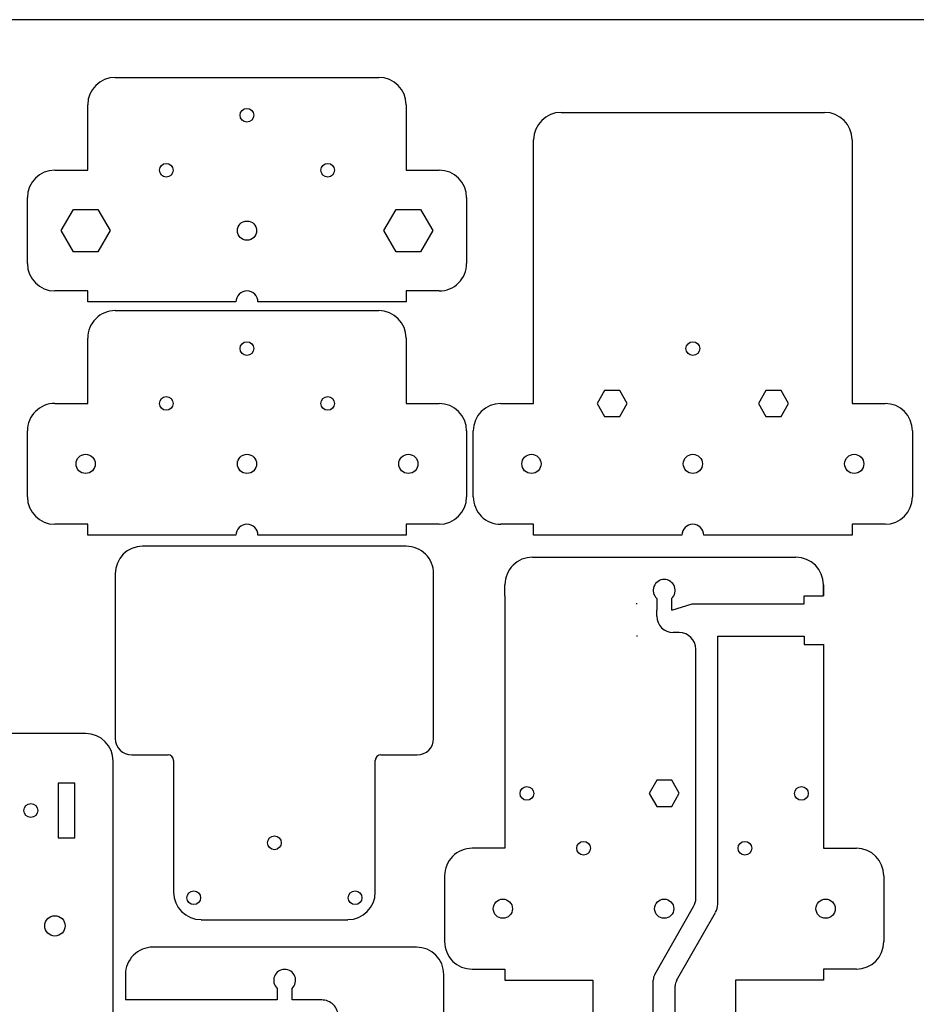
# Model space of a CAD drawing. Header units: millimetres. Extents: x 0 to 600, y 0 to 400.
# Tile 31 of 31: x 236 to 399, y 221 to 400. Entities that reach past the tile are written whole.
import ezdxf

# ---------------------------------------------------------------- set-up
doc = ezdxf.new("R2010")
doc.units = ezdxf.units.MM
doc.header["$MEASUREMENT"] = 0
for name, color, linetype in [('CORTE_L¡SER', 3, 'Continuous'), ('CORTE_L¡SER$CUT', 7, 'Continuous'), ('Default', 7, 'Continuous')]:
    doc.layers.add(name, color=color, linetype=linetype)

msp = doc.modelspace()

# ---------------------------------------------------------------- linework, layer by layer
at = {"layer": 'CORTE_L¡SER'}
msp.add_line((600, 400), (0, 400), dxfattribs=at)
at = {"layer": 'CORTE_L¡SER$CUT'}
for p, q in [((253.37, 389.5), (301.37, 389.5)), ((248.37, 372.6), (248.37, 384.5)), ((306.37, 384.5), (306.37, 372.6)), ((334.59, 383.12), (382.59, 383.12)), ((329.59, 330.12), (329.59, 378.12)), ((387.59, 378.12), (387.59, 330.12)), ((242.37, 372.6), (248.37, 372.6)), ((306.37, 372.6), (312.37, 372.6)), ((237.37, 355.6), (237.37, 367.6)), ((317.37, 367.6), (317.37, 355.6)), ((243.53, 361.59), (245.76, 365.45)), ((245.76, 365.45), (250.21, 365.45)), ((250.21, 365.45), (252.43, 361.59)), ((302.32, 361.59), (304.54, 365.45)), ((304.54, 365.45), (308.99, 365.45)), ((308.99, 365.45), (311.22, 361.59)), ((245.76, 357.74), (243.53, 361.59)), ((252.43, 361.59), (250.21, 357.74)), ((304.54, 357.74), (302.32, 361.59)), ((311.22, 361.59), (308.99, 357.74)), ((250.21, 357.74), (245.76, 357.74)), ((308.99, 357.74), (304.54, 357.74)), ((248.37, 350.6), (242.37, 350.6)), ((248.37, 348.6), (248.37, 350.6)), ((312.37, 350.6), (306.37, 350.6)), ((306.37, 350.6), (306.37, 348.6)), ((275.37, 348.6), (248.37, 348.6)), ((306.37, 348.6), (279.37, 348.6)), ((253.37, 347.02), (301.37, 347.02)), ((248.37, 330.12), (248.37, 342.02)), ((306.37, 342.02), (306.37, 330.12)), ((342.51, 332.5), (341.14, 330.12)), ((345.26, 332.5), (342.51, 332.5)), ((346.64, 330.12), (345.26, 332.5)), ((371.91, 332.5), (370.53, 330.12)), ((374.66, 332.5), (371.91, 332.5)), ((376.03, 330.12), (374.66, 332.5)), ((242.37, 330.12), (248.37, 330.12)), ((306.37, 330.12), (312.37, 330.12)), ((323.59, 330.12), (329.59, 330.12)), ((341.14, 330.12), (342.51, 327.74)), ((345.26, 327.74), (346.64, 330.12)), ((370.53, 330.12), (371.91, 327.74)), ((374.66, 327.74), (376.03, 330.12)), ((387.59, 330.12), (393.59, 330.12)), ((342.51, 327.74), (345.26, 327.74)), ((371.91, 327.74), (374.66, 327.74)), ((237.37, 313.12), (237.37, 325.12)), ((317.37, 325.12), (317.37, 313.12)), ((318.59, 313.12), (318.59, 325.12)), ((398.59, 325.12), (398.59, 313.12)), ((248.37, 308.12), (242.37, 308.12)), ((248.37, 306.12), (248.37, 308.12)), ((306.37, 308.12), (306.37, 306.12)), ((312.37, 308.12), (306.37, 308.12)), ((329.59, 308.12), (323.59, 308.12)), ((329.59, 306.12), (329.59, 308.12)), ((387.59, 308.12), (387.59, 306.12)), ((393.59, 308.12), (387.59, 308.12)), ((275.37, 306.12), (248.37, 306.12)), ((306.37, 306.12), (279.37, 306.12)), ((356.59, 306.12), (329.59, 306.12)), ((387.59, 306.12), (360.59, 306.12)), ((306.37, 304.12), (258.37, 304.12)), ((329.37, 302.12), (377.37, 302.12)), ((253.37, 299.12), (253.37, 269.12)), ((311.37, 269.12), (311.37, 299.12)), ((324.37, 295.12), (324.37, 297.12)), ((382.37, 297.12), (382.37, 295.12)), ((382.37, 295.12), (382.37, 297.12)), ((352.02, 294.61), (352.02, 292.51)), ((354.75, 294.69), (354.73, 294.67)), ((354.73, 294.67), (354.73, 294.67)), ((354.73, 292.51), (354.73, 294.61)), ((378.87, 293.62), (378.87, 295.12)), ((378.87, 295.12), (382.37, 295.12)), ((348.42, 293.61), (348.27, 293.62)), ((358.48, 293.62), (378.87, 293.62)), ((348.52, 287.74), (348.33, 287.72)), ((356.12, 288.41), (355.02, 288.41)), ((378.87, 287.72), (378.87, 286.22)), ((359.12, 240.02), (359.12, 285.41)), ((378.87, 286.22), (382.37, 286.22)), ((382.37, 286.22), (382.37, 249.12)), ((248, 270), (234, 270)), ((256.37, 266.13), (263, 266.13)), ((301.75, 266.13), (308.37, 266.13)), ((253, 184), (253, 265)), ((264, 265.13), (264, 241.13)), ((300.75, 241.13), (300.75, 265.13)), ((246, 261), (243, 261)), ((243, 261), (243, 251)), ((246, 251), (246, 261)), ((352, 261.51), (350.62, 259.12)), ((354.75, 261.51), (352, 261.51)), ((356.12, 259.13), (354.75, 261.51)), ((350.62, 259.12), (352, 256.74)), ((354.75, 256.74), (356.12, 259.13)), ((352, 256.74), (354.75, 256.74)), ((243, 251), (246, 251)), ((324.37, 249.12), (318.37, 249.12)), ((382.37, 249.12), (388.37, 249.12)), ((313.37, 244.12), (313.37, 232.12)), ((393.37, 244.12), (393.37, 232.12)), ((351.64, 226.12), (358.73, 238.53)), ((355.64, 225.05), (362.73, 237.46)), ((269, 236.12), (295.75, 236.12)), ((308.23, 231.13), (260.23, 231.13)), ((255.23, 226.12), (255.23, 221.51)), ((313.23, 178.12), (313.23, 226.12)), ((318.37, 227.12), (324.37, 227.12)), ((324.37, 227.12), (324.37, 225.12)), ((388.37, 227.12), (382.37, 227.12)), ((382.37, 227.12), (382.37, 225.12)), ((324.37, 225.12), (340.37, 225.12)), ((340.37, 225.12), (340.37, 208.12)), ((351.37, 208.17), (351.37, 225.12)), ((382.37, 225.12), (366.37, 225.12)), ((366.37, 225.12), (366.37, 208.12)), ((282.87, 223.61), (282.87, 221.51)), ((285.59, 221.51), (285.59, 223.61)), ((355.37, 208.17), (355.37, 224.06)), ((290.98, 221.51), (285.59, 221.51))]:
    msp.add_line(p, q, dxfattribs=at)
for centre, radius in [((277.37, 382.6), 1.25), ((262.68, 372.59), 1.25), ((292.07, 372.59), 1.25), ((277.37, 361.59), 1.75), ((277.37, 340.12), 1.25), ((358.59, 340.12), 1.25), ((262.68, 330.12), 1.25), ((292.07, 330.12), 1.25), ((247.98, 319.12), 1.75), ((277.37, 319.12), 1.75), ((306.77, 319.12), 1.75), ((329.19, 319.12), 1.75), ((358.59, 319.12), 1.75), ((387.98, 319.12), 1.75), ((328.37, 259.12), 1.25), ((378.37, 259.12), 1.25), ((238, 256), 1.25), ((282.37, 250.12), 1.25), ((338.68, 249.12), 1.25), ((368.07, 249.12), 1.25), ((267.68, 240.12), 1.25), ((297.07, 240.12), 1.25), ((323.98, 238.12), 1.75), ((353.37, 238.12), 1.75), ((382.77, 238.12), 1.75), ((242.39, 235), 1.85)]:
    msp.add_circle(centre, radius, dxfattribs=at)
for centre, radius, start, end in [((253.37, 384.5), 5, 90.0003, 180.0001), ((301.37, 384.5), 5, 360, 90), ((334.59, 378.12), 5, 90, 180), ((382.59, 378.12), 5, 0.0002, 89.9998), ((242.37, 367.6), 5, 90.0003, 180.0001), ((312.37, 367.6), 5, 360, 90), ((242.37, 355.6), 5, 180, 270), ((312.37, 355.6), 5, 269.9996, 360), ((277.37, 348.6), 2, 90.001, 180), ((277.37, 348.6), 2, 0.0002, 89.9998), ((253.37, 342.02), 5, 89.9996, 180), ((301.37, 342.02), 5, 360, 90), ((242.37, 325.12), 5, 89.9996, 180), ((312.37, 325.12), 5, 360, 90), ((323.59, 325.12), 5, 90, 180), ((393.59, 325.12), 5, 0.0002, 89.9998), ((242.37, 313.12), 5, 180, 270), ((312.37, 313.12), 5, 270.0003, 0.0001), ((323.59, 313.12), 5, 179.9997, 270.0003), ((393.59, 313.12), 5, 270, 0), ((277.37, 306.12), 2, 89.9996, 180.0004), ((277.37, 306.12), 2, 0.0002, 89.9998), ((358.59, 306.12), 2, 90.0002, 179.9998), ((358.59, 306.12), 2, 0.0002, 89.9998), ((258.37, 299.12), 5, 90, 180), ((306.37, 299.12), 5, 0, 90.0004), ((329.37, 297.12), 5, 90, 180.0004), ((377.37, 297.12), 5, 359.9999, 89.9997), ((353.37, 296.07), 2, 312.7422, 227.2592), ((353.37, 296.07), 1.95, 314.1152, 314.8804), ((356.12, 285.41), 3, 359.9997, 89.9996), ((248, 265), 5, 0, 90), ((256.37, 269.12), 3, 180.0004, 270.0003), ((308.37, 269.12), 3, 269.9997, 359.9996), ((263, 265.13), 1, 0.0002, 89.9998), ((301.75, 265.13), 1, 90.0002, 179.9998), ((318.37, 244.12), 5, 90, 180.0004), ((388.37, 244.12), 5, 359.9999, 89.9997), ((269, 241.13), 5, 180, 270), ((295.75, 241.13), 5, 270, 0), ((356.26, 239.98), 2.87, 329.5471, 0.7065), ((360.26, 238.92), 2.87, 329.5485, 0.7052), ((318.37, 232.12), 5, 179.9997, 270.0003), ((388.37, 232.12), 5, 270, 0), ((260.23, 226.12), 5, 90, 180.0004), ((308.23, 226.12), 5, 359.9999, 89.9997), ((284.23, 225.07), 2, 312.7404, 227.2575), ((353.29, 225.15), 1.91, 149.5479, 180.7054), ((357.29, 224.09), 1.91, 149.5514, 180.7067), ((290.98, 218.51), 3, 359.9998, 90.0002)]:
    msp.add_arc(centre, radius, start, end, dxfattribs=at)
for points in [[(324.37, 295.12), (324.37, 272.12), (324.37, 249.12)], [(363.12, 287.72), (371, 287.72), (378.87, 287.72)], [(363.12, 238.95), (363.12, 263.34), (363.12, 287.72)]]:
    msp.add_open_spline(points, degree=2, dxfattribs=at)
at = {"layer": 'Default'}
for points in [[(352.02, 291.41), (352.02, 292.51)], [(354.73, 292.51), (358.48, 293.62)], [(282.87, 221.51), (255.23, 221.51)]]:
    msp.add_lwpolyline(points, dxfattribs=at)
msp.add_arc((355.02, 291.41), 3, 180, 270, dxfattribs=at)

doc.saveas('drawing.dxf')
